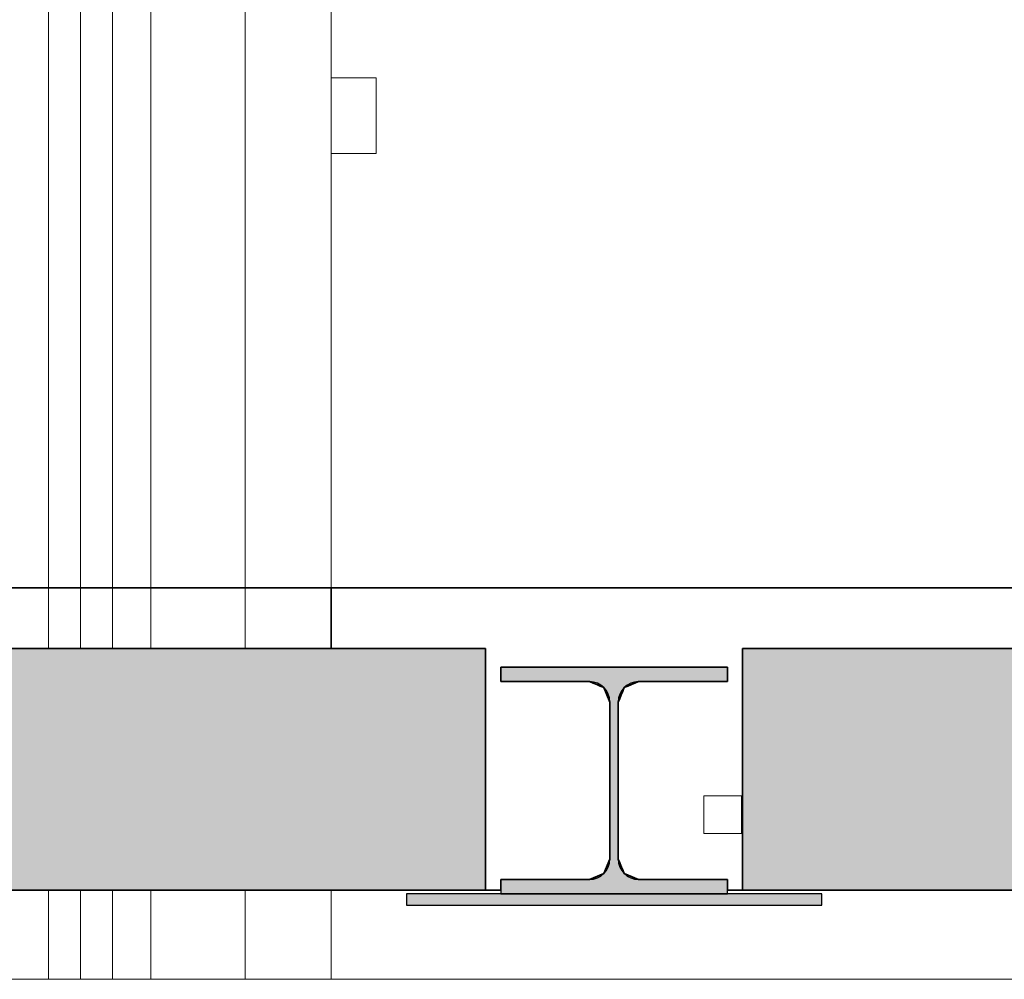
# Model space of a CAD drawing. Header units: millimetres. Extents: x 61846 to 198573, y 13020 to 52988.
# Tile 73 of 150: x 135405 to 136708, y 15927 to 17197. Entities that reach past the tile are written whole.
import ezdxf

# ---------------------------------------------------------------- set-up
doc = ezdxf.new("R2010")
doc.units = ezdxf.units.MM
for name, color, linetype, lineweight in [('A-FLOR', 192, 'Continuous', 50), ('A-GENM', 13, 'Continuous', 18), ('I-WALL', 2, 'Continuous', 25), ('M-HVAC-DUCT', 70, 'Continuous', 18), ('P-PIPE', 3, 'Continuous', 18), ('S-BEAM', 12, 'Continuous', 35)]:
    doc.layers.add(name, color=color, linetype=linetype, lineweight=lineweight)

# ---------------------------------------------------------------- blocks, each defined once
blk = doc.blocks.new('Round Duct_NLRS_57_DU_verz staal _zadel Ro-Re __DNL_3865493 - Round Duct_NLRS_57_DU_verz staal _zadel Ro-Re __DNL_3865493-549436-GZ lierenkamer 1')
at = {"layer": 'M-HVAC-DUCT', "color": 7, "lineweight": 9}
blk.add_line((85603.7, 15927), (69372, 15927), dxfattribs=at)
blk = doc.blocks.new('NLRS_65_FAD_LB_handmelder_gen_ISR_NLRS_65_FAD_LB_handmelder_DNL_3660213 - NLRS_65_FAD_LB_handmelder_gen_ISR_NLRS_65_FAD_LB_handmelder_DNL_3660213-585304-GZ lierenkamer 1')
at = {"layer": 'A-GENM', "color": 7, "lineweight": 9}
for p, q in [((71307, 17120), (71366.4, 17120)), ((71366.4, 17120), (71307, 17120)), ((71366.4, 17020), (71366.4, 17120)), ((71366.4, 17120), (71366.4, 17020)), ((71366.4, 17020), (71307, 17020)), ((71307, 17020), (71366.4, 17020))]:
    blk.add_line(p, q, dxfattribs=at)
blk = doc.blocks.new('NLRS_65_FAD_LB_handmelder_gen_ISR_NLRS_65_FAD_LB_handmelder_DNL_3660213 - NLRS_65_FAD_LB_handmelder_gen_ISR_NLRS_65_FAD_LB_handmelder_DNL_3660213-585308-GZ lierenkamer 1')
blk.add_blockref('NLRS_65_FAD_LB_handmelder_gen_ISR_NLRS_65_FAD_LB_handmelder_DNL_3660213 - NLRS_65_FAD_LB_handmelder_gen_ISR_NLRS_65_FAD_LB_handmelder_DNL_3660213-585304-GZ lierenkamer 1', (0, 0))
blk = doc.blocks.new('EL_65_Kaartlezer_Kaartlezer_7725972 - EL_65_Kaartlezer_Kaartlezer_7725972-602011-GZ lierenkamer 1')
at = {"layer": 'A-GENM', "color": 7, "lineweight": 9}
for p, q in [((71800.3, 16170), (71850.3, 16170)), ((71800.3, 16120), (71800.3, 16170)), ((71850.3, 16120), (71850.3, 16170)), ((71850.3, 16120), (71800.3, 16120))]:
    blk.add_line(p, q, dxfattribs=at)
blk = doc.blocks.new('Round Duct_NLRS_57_DU_verz staal _T-stuk__DNL_7746017 - Round Duct_NLRS_57_DU_verz staal _T-stuk__DNL_7746017-602335-GZ lierenkamer 1')
at = {"layer": 'M-HVAC-DUCT', "color": 7, "lineweight": 9}
for p, q in [((71068.2, 18170.8), (71068.2, 16365)), ((71068.2, 18170.8), (71069.2, 18170.8)), ((71070.4, 18170.8), (71072, 18170.8)), ((71072, 18170.8), (71082.8, 18170.8)), ((71082.8, 18170.8), (71090.6, 18170.8)), ((71090.6, 18170.8), (71109.3, 18170.8)), ((71109.4, 18170.8), (71119.9, 18170.8)), ((71119.9, 18170.8), (71141.5, 18170.8)), ((71141.6, 18170.8), (71152.1, 18170.8)), ((71152.1, 18170.8), (71170.9, 18170.8)), ((71170.9, 18170.8), (71178.6, 18170.8)), ((71178.6, 18170.8), (71189.5, 18170.8)), ((71189.5, 18170.8), (71191.1, 18170.8)), ((71193.2, 16365), (71193.2, 18170.8)), ((71068.2, 16045), (71068.2, 15927)), ((71193.2, 15927), (71193.2, 16045))]:
    blk.add_line(p, q, dxfattribs=at)
blk = doc.blocks.new('Pipe Types_NLRS_55_PI_UN_Staal - gekoeldwater_DNL_7028416 - Pipe Types_NLRS_55_PI_UN_Staal - gekoeldwater_DNL_7028416-613172-GZ lierenkamer 1')
at = {"layer": 'P-PIPE', "color": 7, "lineweight": 9}
for p, q in [((70932.5, 16365), (70932.5, 18505.9)), ((70932.5, 15927), (70932.5, 16045))]:
    blk.add_line(p, q, dxfattribs=at)
blk = doc.blocks.new('Pipe Types_NLRS_55_PI_UN_Staal - gekoeldwater_DNL_7028453 - Pipe Types_NLRS_55_PI_UN_Staal - gekoeldwater_DNL_7028453-613184-GZ lierenkamer 1')
at = {"layer": 'P-PIPE', "color": 7, "lineweight": 9}
for p, q in [((70975.1, 18475.1), (70975.1, 16365)), ((71017.5, 16365), (71017.5, 18444.4)), ((70975.1, 16045), (70975.1, 15927)), ((71017.5, 15927), (71017.5, 16045))]:
    blk.add_line(p, q, dxfattribs=at)
blk = doc.blocks.new('TadP_A_INS_INSTALLATIES_rvt-3-GZ lierenkamer 1')
at = {"layer": 'A-GENM', "lineweight": 9}
for name in ['NLRS_65_FAD_LB_handmelder_gen_ISR_NLRS_65_FAD_LB_handmelder_DNL_3660213 - NLRS_65_FAD_LB_handmelder_gen_ISR_NLRS_65_FAD_LB_handmelder_DNL_3660213-585308-GZ lierenkamer 1', 'EL_65_Kaartlezer_Kaartlezer_7725972 - EL_65_Kaartlezer_Kaartlezer_7725972-602011-GZ lierenkamer 1']:
    blk.add_blockref(name, (0, 0), dxfattribs=at)
at = {"layer": 'M-HVAC-DUCT', "lineweight": 9}
for name in ['Round Duct_NLRS_57_DU_verz staal _T-stuk__DNL_7746017 - Round Duct_NLRS_57_DU_verz staal _T-stuk__DNL_7746017-602335-GZ lierenkamer 1', 'Round Duct_NLRS_57_DU_verz staal _zadel Ro-Re __DNL_3865493 - Round Duct_NLRS_57_DU_verz staal _zadel Ro-Re __DNL_3865493-549436-GZ lierenkamer 1']:
    blk.add_blockref(name, (0, 0), dxfattribs=at)
at = {"layer": 'P-PIPE', "lineweight": 9}
for name in ['Pipe Types_NLRS_55_PI_UN_Staal - gekoeldwater_DNL_7028416 - Pipe Types_NLRS_55_PI_UN_Staal - gekoeldwater_DNL_7028416-613172-GZ lierenkamer 1', 'Pipe Types_NLRS_55_PI_UN_Staal - gekoeldwater_DNL_7028453 - Pipe Types_NLRS_55_PI_UN_Staal - gekoeldwater_DNL_7028453-613184-GZ lierenkamer 1']:
    blk.add_blockref(name, (0, 0), dxfattribs=at)
blk = doc.blocks.new('Floor_28_PBT_FL_druklaag_d_80 __400__C30_37_2397569 - Floor_28_PBT_FL_druklaag_d_80 __400__C30_37_2397569-312101-GZ lierenkamer 1')
at = {"layer": 'A-FLOR', "color": 90, "lineweight": 35}
for p, q in [((86555.2, 16445), (67706.3, 16445)), ((70975.1, 16445), (70932.4, 16445)), ((70975.1, 16445), (70932.4, 16445)), ((71068.2, 16445), (71017.3, 16445)), ((71068.2, 16445), (71017.3, 16445)), ((71307, 16445), (71193.2, 16445)), ((71307, 16445), (71193.2, 16445)), ((73457.9, 16445), (71307, 16445)), ((71307, 16365), (71307, 16445)), ((71307, 16365), (71307, 16445)), ((71307, 16445), (73457.9, 16445)), ((67756.3, 16365), (71511.4, 16365)), ((71511.4, 16365), (71511.4, 16045)), ((71851.4, 16365), (78750, 16365)), ((71851.4, 16045), (71851.4, 16365)), ((71531.4, 16321), (71531.4, 16340)), ((71531.4, 16340), (71831.4, 16340)), ((71831.4, 16340), (71831.4, 16321)), ((71648.9, 16321), (71531.4, 16321)), ((71648.9, 16321), (71653.7, 16319)), ((71653.7, 16319), (71648.9, 16321)), ((71668, 16313.1), (71648.9, 16321)), ((71653.7, 16319), (71658.5, 16317)), ((71658.5, 16317), (71653.7, 16319)), ((71713.9, 16321), (71694.8, 16313.1)), ((71704.4, 16317), (71709.1, 16319)), ((71709.1, 16319), (71704.4, 16317)), ((71709.1, 16319), (71713.9, 16321)), ((71713.9, 16321), (71709.1, 16319)), ((71831.4, 16321), (71713.9, 16321)), ((71658.5, 16317), (71663.2, 16315.1)), ((71663.2, 16315.1), (71658.5, 16317)), ((71663.2, 16315.1), (71665.8, 16314)), ((71665.8, 16314), (71663.2, 16315.1)), ((71675.9, 16294), (71668, 16313.1)), ((71668.9, 16310.9), (71670, 16308.3)), ((71670, 16308.3), (71668.9, 16310.9)), ((71670, 16308.3), (71672, 16303.5)), ((71672, 16303.5), (71670, 16308.3)), ((71694.8, 16313.1), (71686.9, 16294)), ((71690.9, 16303.5), (71692.8, 16308.3)), ((71692.8, 16308.3), (71690.9, 16303.5)), ((71692.8, 16308.3), (71693.9, 16310.9)), ((71693.9, 16310.9), (71692.8, 16308.3)), ((71697, 16314), (71699.6, 16315.1)), ((71699.6, 16315.1), (71697, 16314)), ((71699.6, 16315.1), (71704.4, 16317)), ((71704.4, 16317), (71699.6, 16315.1)), ((71672, 16303.5), (71673.9, 16298.8)), ((71673.9, 16298.8), (71672, 16303.5)), ((71673.9, 16298.8), (71675.9, 16294)), ((71675.9, 16294), (71673.9, 16298.8)), ((71675.9, 16086), (71675.9, 16294)), ((71686.9, 16294), (71688.9, 16298.8)), ((71688.9, 16298.8), (71686.9, 16294)), ((71686.9, 16294), (71686.9, 16086)), ((71688.9, 16298.8), (71690.9, 16303.5)), ((71690.9, 16303.5), (71688.9, 16298.8)), ((71668, 16066.9), (71675.9, 16086)), ((71675.9, 16086), (71674.5, 16082.5)), ((71674.5, 16082.5), (71675.9, 16086)), ((71688.9, 16081.2), (71686.9, 16086)), ((71686.9, 16086), (71694.8, 16066.9)), ((71686.9, 16086), (71688.9, 16081.2)), ((71670, 16071.7), (71668.9, 16069.1)), ((71668.9, 16069.1), (71670, 16071.7)), ((71672, 16076.5), (71670, 16071.7)), ((71670, 16071.7), (71672, 16076.5)), ((71674.5, 16082.5), (71672, 16076.5)), ((71672, 16076.5), (71674.5, 16082.5)), ((71690.9, 16076.5), (71688.9, 16081.2)), ((71688.9, 16081.2), (71690.9, 16076.5)), ((71692.8, 16071.7), (71690.9, 16076.5)), ((71690.9, 16076.5), (71692.8, 16071.7)), ((71693.9, 16069.1), (71692.8, 16071.7)), ((71692.8, 16071.7), (71693.9, 16069.1)), ((71531.4, 16059), (71648.9, 16059)), ((71531.4, 16045), (71531.4, 16059)), ((71648.9, 16059), (71668, 16066.9)), ((71653.7, 16061), (71648.9, 16059)), ((71648.9, 16059), (71653.7, 16061)), ((71658.5, 16063), (71653.7, 16061)), ((71653.7, 16061), (71658.5, 16063)), ((71663.2, 16064.9), (71658.5, 16063)), ((71658.5, 16063), (71663.2, 16064.9)), ((71665.8, 16066), (71663.2, 16064.9)), ((71663.2, 16064.9), (71665.8, 16066)), ((71694.8, 16066.9), (71713.9, 16059)), ((71699.6, 16064.9), (71697, 16066)), ((71697, 16066), (71699.6, 16064.9)), ((71704.4, 16063), (71699.6, 16064.9)), ((71699.6, 16064.9), (71704.4, 16063)), ((71709.1, 16061), (71704.4, 16063)), ((71704.4, 16063), (71709.1, 16061)), ((71713.9, 16059), (71709.1, 16061)), ((71709.1, 16061), (71713.9, 16059)), ((71713.9, 16059), (71831.4, 16059)), ((71831.4, 16059), (71831.4, 16045)), ((71511.4, 16045), (71531.4, 16045)), ((71511.4, 16045), (71531.4, 16045)), ((71531.4, 16045), (71511.4, 16045)), ((71831.4, 16045), (71851.4, 16045)), ((71831.4, 16045), (71851.4, 16045)), ((71851.4, 16045), (71831.4, 16045))]:
    blk.add_line(p, q, dxfattribs=at)
blk = doc.blocks.new('Floor_28_PBT_FL_druklaag_d_80 __400__C30_37_2397569 - Floor_28_PBT_FL_druklaag_d_80 __400__C30_37_2397569-312105-GZ lierenkamer 1')
blk.add_blockref('Floor_28_PBT_FL_druklaag_d_80 __400__C30_37_2397569 - Floor_28_PBT_FL_druklaag_d_80 __400__C30_37_2397569-312101-GZ lierenkamer 1', (0, 0))
blk = doc.blocks.new('28_PBT_SF_staal_H-profiel_met_onderplaat _void__S355_HE300B _ onderplaat d_15 582733 - 28_PBT_SF_staal_H-profiel_met_onderplaat _void__S355_HE300B _ onderplaat d_15 582733-326198-GZ lierenkamer 1')
at = {"layer": 'S-BEAM', "lineweight": 25}
for points in [[(71642.2, 16040), (71831.4, 16040), (71831.4, 16059), (71713.9, 16059), (71700.4, 16062.6), (71690.5, 16072.5), (71686.9, 16086), (71686.9, 16294), (71690.5, 16307.5), (71700.4, 16317.4), (71713.9, 16321), (71831.4, 16321), (71831.4, 16340), (71531.4, 16340), (71531.4, 16321), (71648.9, 16321), (71662.4, 16317.4), (71672.3, 16307.5), (71675.9, 16294), (71675.9, 16086), (71672.3, 16072.5), (71662.4, 16062.6), (71648.9, 16059), (71531.4, 16059), (71531.4, 16040)], [(71406.4, 16025), (71956.4, 16025), (71956.4, 16040), (71406.4, 16040)]]:
    blk.add_hatch(color=5, dxfattribs=at).paths.add_polyline_path(points)
at = {"layer": 'S-BEAM', "color": 250, "lineweight": 25}
for p, q in [((71531.4, 16340), (71531.4, 16321)), ((71831.4, 16340), (71531.4, 16340)), ((71831.4, 16321), (71831.4, 16340)), ((71531.4, 16321), (71648.9, 16321)), ((71713.9, 16321), (71831.4, 16321)), ((71675.9, 16294), (71675.9, 16086)), ((71686.9, 16086), (71686.9, 16294)), ((71648.9, 16059), (71531.4, 16059)), ((71531.4, 16059), (71531.4, 16040)), ((71831.4, 16059), (71713.9, 16059)), ((71831.4, 16040), (71831.4, 16059)), ((71956.4, 16040), (71406.4, 16040)), ((71406.4, 16040), (71406.4, 16025)), ((71531.4, 16040), (71831.4, 16040)), ((71956.4, 16025), (71956.4, 16040)), ((71406.4, 16025), (71956.4, 16025))]:
    blk.add_line(p, q, dxfattribs=at)
for centre, start, end in [((71648.9, 16294), 0, 90), ((71713.9, 16294), 90, 180), ((71648.9, 16086), 270, 0), ((71713.9, 16086), 180, 270)]:
    blk.add_arc(centre, 27, start, end, dxfattribs=at)
blk = doc.blocks.new('TadP_A_CON_CONSTRUCTIE_rvt-3-GZ lierenkamer 1')
at = {"layer": 'A-FLOR'}
h = blk.add_hatch(color=135, dxfattribs=at)
h.paths.add_polyline_path([(76157.5, 16045), (78750, 16045), (78750, 16365), (71851.4, 16365), (71851.4, 16045), (75462.9, 16045)])
h.paths.add_polyline_path([(67821.6, 16045), (71511.4, 16045), (71511.4, 16365), (67756.3, 16365), (67756.3, 16045)])
h.paths.add_polyline_path([(86255, 16045), (86255, 16365), (79090, 16365), (79090, 16045), (85882.8, 16045)])
at = {"layer": 'A-FLOR', "color": 90, "lineweight": 35}
for p, q in [((71511.4, 16365), (67756.3, 16365)), ((71511.4, 16045), (71511.4, 16365)), ((78750, 16365), (71851.4, 16365)), ((71851.4, 16365), (71851.4, 16045)), ((69372, 16045), (71511.4, 16045)), ((71851.4, 16045), (78750, 16045))]:
    blk.add_line(p, q, dxfattribs=at)
at = {"layer": 'I-WALL', "color": 10, "lineweight": 18}
for p, q in [((71307, 18233.3), (71307, 16365)), ((73457.9, 16445), (71307, 16445)), ((71307, 16445), (73457.9, 16445)), ((71307, 16045), (71307, 15927))]:
    blk.add_line(p, q, dxfattribs=at)
at = {"layer": 'A-FLOR', "color": 10, "lineweight": 18}
blk.add_blockref('Floor_28_PBT_FL_druklaag_d_80 __400__C30_37_2397569 - Floor_28_PBT_FL_druklaag_d_80 __400__C30_37_2397569-312105-GZ lierenkamer 1', (0, 0), dxfattribs=at)
at = {"layer": 'S-BEAM', "color": 10, "lineweight": 18}
blk.add_blockref('28_PBT_SF_staal_H-profiel_met_onderplaat _void__S355_HE300B _ onderplaat d_15 582733 - 28_PBT_SF_staal_H-profiel_met_onderplaat _void__S355_HE300B _ onderplaat d_15 582733-326198-GZ lierenkamer 1', (0, 0), dxfattribs=at)

msp = doc.modelspace()

# ---------------------------------------------------------------- block references
at = {"color": 210, "lineweight": 5}
for name in ['TadP_A_CON_CONSTRUCTIE_rvt-3-GZ lierenkamer 1', 'TadP_A_INS_INSTALLATIES_rvt-3-GZ lierenkamer 1']:
    msp.add_blockref(name, (64510, 0), dxfattribs=at)

doc.saveas('drawing.dxf')
